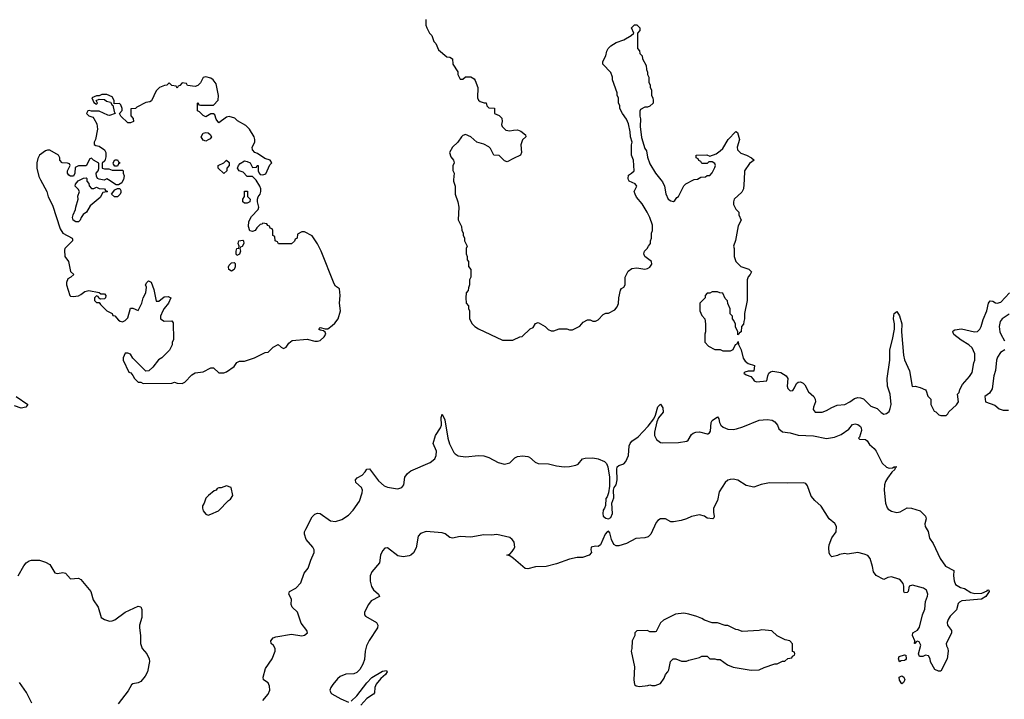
# Model space of a CAD drawing. Header units: inches. Extents: x 2473073 to 2657680, y 705365 to 849016.
# Tile 133 of 151: x 2616198 to 2623778, y 745999 to 751233. Entities that reach past the tile are written whole.
import ezdxf

# ---------------------------------------------------------------- set-up
doc = ezdxf.new("R2010")
doc.units = ezdxf.units.IN
doc.header["$MEASUREMENT"] = 0
for name, color, linetype in [('C6714', 7, 'Continuous'), ('C6715', 7, 'Continuous'), ('C6724', 7, 'Continuous'), ('C6725', 7, 'Continuous')]:
    doc.layers.add(name, color=color, linetype=linetype)

msp = doc.modelspace()

# ---------------------------------------------------------------- linework, layer by layer
at = {"layer": 'C6714', "color": 5}
for points, elevation in [([(2616358.7, 750000), (2616406.8, 749910), (2616418, 749870), (2616450, 749804.7), (2616510, 749622), (2616531.3, 749590), (2616602, 749550), (2616603.6, 749543.6), (2616604.7, 749530), (2616544.7, 749470), (2616542.8, 749457.2), (2616546, 749410), (2616574.8, 749370), (2616590, 749294), (2616614, 749270), (2616592, 749250), (2616570, 749238), (2616558, 749210), (2616558, 749190), (2616584.7, 749110), (2616590, 749104.7), (2616610, 749101), (2616650, 749107.3), (2616670, 749116), (2616700.9, 749139.1), (2616730, 749146.8), (2616810, 749132), (2616822, 749122), (2616850, 749122), (2616862, 749110), (2616858, 749090), (2616850, 749082), (2616820.4, 749080.4), (2616807.3, 749087.3), (2616802, 749102), (2616790, 749106), (2616774, 749090), (2616774, 749070), (2616790, 749054), (2616810, 749054), (2616819.6, 749039.6), (2616870, 748992), (2616911.1, 748971.1), (2616914, 748954), (2616930, 748952), (2616959.6, 748919.6), (2616971.1, 748911.1), (2616990, 748907.3), (2617010, 748916), (2617030, 748938), (2617050, 749012), (2617070, 749012), (2617110, 748994), (2617139.3, 749050), (2617149.4, 749090.6), (2617169, 749130), (2617174, 749174), (2617168, 749190), (2617178, 749210), (2617190, 749222), (2617210, 749212), (2617230, 749154), (2617250, 749064.7), (2617270, 749066), (2617310, 749098.8), (2617341, 749101), (2617362, 749090), (2617344.7, 749050), (2617310, 749008), (2617301, 748990), (2617282, 748950), (2617282, 748930), (2617310, 748912), (2617370, 748914), (2617379.6, 748899.6), (2617382, 748770), (2617372.7, 748747.3), (2617372, 748730), (2617351.1, 748688.9), (2617292, 748630), (2617267.1, 748612.9), (2617223.6, 748556.4), (2617191.6, 748528.4), (2617170, 748526), (2617070, 748626), (2617050, 748658), (2617030, 748666), (2617010, 748666), (2616994, 748630), (2616994, 748610), (2617038, 748518), (2617052.7, 748512.7), (2617070, 748494), (2617082, 748470), (2617110, 748442), (2617130, 748442), (2617150, 748432), (2617370, 748434), (2617390, 748442), (2617410, 748434), (2617450, 748432), (2617470, 748442), (2617523.1, 748496.9), (2617550, 748514), (2617610, 748522), (2617670, 748552), (2617690, 748552), (2617730, 748514), (2617770, 748514), (2617790, 748522), (2617850, 748562), (2617870, 748592), (2617890, 748602), (2617930, 748602), (2618006, 748630), (2618088.9, 748671.1), (2618110, 748672), (2618150, 748712), (2618188.4, 748731.6), (2618210, 748712), (2618230, 748702), (2618250, 748712), (2618270, 748742), (2618296.4, 748763.6), (2618410, 748773), (2618470, 748757.1), (2618490, 748756.3), (2618510, 748762.8), (2618542, 748790), (2618555.3, 748810), (2618550, 748826), (2618538, 748838), (2618510, 748842), (2618502, 748850), (2618504, 748856), (2618510, 748862), (2618550, 748851.3), (2618570, 748851), (2618603.3, 748876.7), (2618624.5, 748895.5), (2618649, 748930), (2618668.7, 748990), (2618661.2, 749050), (2618665.2, 749110), (2618659, 749159), (2618630, 749182), (2618618.6, 749198.6), (2618519, 749450), (2618490, 749508), (2618450, 749568), (2618390, 749598), (2618370, 749598), (2618338, 749582), (2618334, 749550), (2618318, 749542), (2618312.7, 749527.3), (2618290, 749506), (2618190, 749506), (2618182, 749522), (2618166, 749530), (2618162, 749562), (2618146, 749570), (2618146, 749610), (2618142, 749622), (2618127.3, 749627.3), (2618122, 749642), (2618107.3, 749647.3), (2618102, 749662), (2618070, 749666), (2618062, 749658), (2618050, 749655.3), (2618024.7, 749630), (2618011.3, 749608.7), (2617990, 749602), (2617970, 749606), (2617960.5, 749640.5), (2617961.3, 749678.7), (2617982, 749718), (2618033.2, 749770), (2618039.3, 749790), (2618028.7, 749830), (2618028, 749850), (2618034, 749870), (2618048.7, 749890), (2618055.3, 749910), (2618055.3, 749930), (2618048, 749950), (2618018, 749998), (2618016, 750000)], 40), ([(2616714, 750000), (2616714, 749990), (2616731.6, 749971.6), (2616732.7, 749952.7), (2616750, 749934), (2616770, 749934), (2616790, 749942), (2616810, 749932), (2616851.1, 749931.1), (2616858, 749918), (2616874, 749910), (2616870, 749906), (2616838, 749902), (2616816.9, 749863.1), (2616739.8, 749800.2), (2616711.3, 749750), (2616686.8, 749733.2), (2616671.3, 749710), (2616664.7, 749690), (2616650, 749675.3), (2616630, 749675.3), (2616610, 749688), (2616606, 749710), (2616609.2, 749730), (2616629, 749770), (2616629.3, 749790), (2616649, 749850), (2616645.2, 749874.8), (2616658, 749910), (2616648.4, 749928.4), (2616626, 749950), (2616627.3, 749967.3), (2616647.3, 749992.7), (2616663.5, 750000)], 40), ([(2616854, 750000), (2616850, 749998), (2616836.7, 750000)], 40), ([(2616995.3, 750000), (2616983.6, 749976.4), (2616959.6, 749960.4), (2616940.4, 749960.4), (2616881.8, 750000)], 40), ([(2619538.7, 750000), (2619538, 749990), (2619551.3, 749950), (2619551.3, 749890), (2619571.3, 749830), (2619578, 749790), (2619572.7, 749692.7), (2619599.6, 749639.6), (2619602, 749610), (2619611.6, 749591.6), (2619612.7, 749572.7), (2619622, 749550), (2619622, 749530), (2619642, 749490), (2619634, 749470), (2619634, 749430), (2619642, 749410), (2619643.6, 749383.6), (2619652, 749370), (2619652.7, 749332.7), (2619672, 749310), (2619672, 749250), (2619662, 749230), (2619662, 749190), (2619652.7, 749167.3), (2619651.6, 749148.4), (2619634, 749130), (2619632, 749090), (2619634, 749050), (2619654, 749030), (2619654, 749010), (2619662, 748990), (2619662, 748930), (2619682, 748890), (2619702, 748870), (2619730, 748851.3), (2619914.6, 748765.4), (2619994.6, 748765.4), (2620000, 748768.1)], 40), ([(2616170.8, 748330), (2616261, 748270), (2616244.7, 748250), (2616210, 748242.4), (2616158.5, 748258.5)], 20), ([(2618070.8, 745989.2), (2618110, 746038.4), (2618123.9, 746070), (2618120.3, 746100.3), (2618110, 746126.6), (2618076, 746150), (2618071.6, 746170), (2618090, 746235.8), (2618141.5, 746310), (2618165.8, 746370), (2618164.5, 746390), (2618152.6, 746412.6), (2618134.7, 746430), (2618131.1, 746450), (2618150, 746472.9), (2618170, 746479.7), (2618290, 746500.4), (2618370, 746488.7), (2618390, 746492.6), (2618413.7, 746510), (2618408.7, 746530), (2618365.3, 746585.3), (2618337.2, 746670), (2618294.7, 746710), (2618287.6, 746730), (2618289.8, 746770), (2618271.1, 746810), (2618276.2, 746830), (2618324.6, 746855.4), (2618362.5, 746897.5), (2618388.8, 746970), (2618419.8, 747010), (2618438.5, 747070), (2618465.6, 747130), (2618466.2, 747150), (2618454.8, 747170), (2618403.4, 747230), (2618389.4, 747270), (2618391.3, 747290), (2618400.2, 747310), (2618450, 747404), (2618470, 747425.5), (2618490, 747433.2), (2618510, 747431.1), (2618590, 747373.7), (2618630, 747368.3), (2618677.2, 747382.8), (2618730, 747417.4), (2618765, 747455), (2618815.1, 747524.9), (2618834.6, 747590), (2618836.5, 747610), (2618829.8, 747629.8), (2618786.9, 747670), (2618783, 747690), (2618795.6, 747704.4), (2618833.7, 747726.3), (2618857, 747750), (2618870, 747771), (2618890, 747774.8), (2618960.5, 747680.5), (2619003.9, 747643.9), (2619030, 747633.7), (2619090, 747622.7), (2619110, 747621.1), (2619139.6, 747630), (2619154.8, 747650), (2619162, 747710), (2619182.4, 747737.6), (2619210, 747757.6), (2619357, 747823), (2619394, 747850), (2619404.3, 747875.7), (2619405.6, 747910), (2619382, 747970), (2619398.7, 748030), (2619437.4, 748090), (2619444.4, 748110), (2619441.6, 748170), (2619450, 748194.8), (2619470, 748151.3), (2619494.4, 748010), (2619506.2, 747966.2), (2619540.1, 747900.1), (2619550, 747888.9), (2619574.3, 747874.3), (2619630, 747866), (2619730, 747877.1), (2619770, 747874.4), (2619810, 747860.2), (2619882.6, 747822.6), (2619930, 747810.8), (2619970, 747820.6), (2620000, 747849.6)], 20), ([(2620000, 747217.5), (2619990.4, 747230.4), (2619970, 747244.9), (2619870, 747269.2), (2619830, 747264), (2619770, 747266.6), (2619670, 747247.1), (2619590, 747252.8), (2619530, 747240.5), (2619510, 747244.9), (2619472.8, 747272.8), (2619450, 747281.9), (2619327.8, 747292.2), (2619284.4, 747275.6), (2619265.4, 747254.6), (2619250, 747165.7), (2619230, 747127.8), (2619210.2, 747110), (2619195.9, 747104.1), (2619150, 747097.3), (2619110, 747105), (2619030, 747165), (2619010, 747163.5), (2618990, 747141.5), (2618975.3, 747110), (2618969.2, 747050), (2618910, 746981.2), (2618896.1, 746950), (2618896.2, 746910), (2618906.8, 746866.8), (2618922.2, 746842.2), (2618959.7, 746810), (2618968.9, 746790), (2618903.6, 746756.4), (2618882.3, 746730), (2618852.9, 746670), (2618851.3, 746650), (2618860.6, 746640.6), (2618944.6, 746590), (2618955.8, 746570), (2618952.1, 746550), (2618888.6, 746451.4), (2618868.6, 746411.4), (2618857.8, 746370), (2618852.9, 746307.1), (2618840.5, 746270), (2618817.7, 746230), (2618793, 746207), (2618770, 746196.7), (2618710, 746193.5), (2618665.5, 746174.5), (2618643.9, 746156.1), (2618607.8, 746112.2), (2618592.3, 746090), (2618585.7, 746070), (2618592.7, 746050), (2618602, 746042), (2618670, 746004), (2618730, 745977.6)], 20), ([(2620000, 747083.4), (2619990, 747091.8), (2619970, 747104.5), (2619948, 747110), (2619970, 747117.3), (2619990, 747136.5), (2620000, 747153.4)], 20), ([(2616186.4, 746950), (2616230, 747028.3), (2616247.2, 747050), (2616270, 747066.3), (2616290, 747071.5), (2616350, 747070.2), (2616396.4, 747056.4), (2616430, 747036.4), (2616470, 746972.4), (2616490, 746968.9), (2616530, 746974.7), (2616550, 746970.3), (2616590, 746926), (2616650, 746932.8), (2616670, 746921.2), (2616745.9, 746830), (2616764.2, 746764.2), (2616801.5, 746710), (2616826.3, 746630), (2616850, 746612.9), (2616890, 746601.3), (2616910, 746602.7), (2616930, 746612.1), (2617011.3, 746670), (2617110, 746715.3), (2617131.4, 746711.4), (2617137.3, 746690), (2617138.4, 746630), (2617121, 746570), (2617120.1, 746550), (2617128.3, 746490), (2617128.6, 746430), (2617140.7, 746390), (2617178, 746350), (2617195.7, 746310), (2617196.4, 746290), (2617182.2, 746210), (2617163.6, 746176.4), (2617130, 746137.7), (2617110, 746126.6), (2617070, 746119.5), (2617059.8, 746110), (2617034.3, 746065.7), (2616955.5, 745964.5)], 20), ([(2618750, 745983.9), (2618794.5, 746025.5), (2618870, 746126), (2618910, 746166.2), (2618990, 746215.3), (2619022, 746222), (2619027.7, 746210), (2619014, 746190), (2618979.4, 746160.6), (2618943, 746117), (2618932.7, 746090), (2618928.9, 746050), (2618921.8, 746038.2), (2618870, 746004.7), (2618824.9, 745955.1)], 20), ([(2616290.5, 745970), (2616250.8, 746050.8), (2616197.5, 746130)], 20)]:
    msp.add_lwpolyline(points, dxfattribs=dict(at, elevation=elevation))
at = {"layer": 'C6714', "color": 5, "elevation": 40}
for points in [[(2616928.4, 749868.4), (2616906, 749890), (2616930, 749922), (2616950, 749934), (2616970, 749934), (2616978, 749918), (2616976.9, 749903.1), (2616972, 749890), (2616950, 749868.7)], [(2617930, 749819), (2617915.3, 749830), (2617915.3, 749850), (2617928.4, 749871.6), (2617930, 749912), (2617951.3, 749911.3), (2617951.6, 749871.6), (2617972, 749850), (2617970, 749829.2), (2617950, 749819)], [(2617870, 749418), (2617864, 749430), (2617864, 749450), (2617870, 749472), (2617886, 749474), (2617888, 749490), (2617879, 749510), (2617885.2, 749530), (2617915.3, 749535.3), (2617922, 749530), (2617924.7, 749510), (2617910, 749486), (2617898, 749482), (2617894, 749470), (2617898, 749450), (2617890, 749428)], [(2617830, 749295.3), (2617809.4, 749309.4), (2617806, 749330), (2617810, 749342), (2617830, 749361), (2617850, 749362), (2617856, 749356), (2617856, 749330), (2617850, 749308.7)], [(2617790, 747642), (2617750, 747628.7), (2617730, 747628.7), (2617718, 747622), (2617710.7, 747609.3), (2617696, 747604), (2617650.9, 747569.1), (2617631, 747549), (2617618, 747510), (2617604.7, 747490), (2617604.7, 747470), (2617611.3, 747450), (2617630, 747424.7), (2617650, 747418), (2617670, 747424.7), (2617728.4, 747451.6), (2617806, 747530), (2617820.4, 747539.6), (2617838, 747570), (2617826, 747630)]]:
    msp.add_lwpolyline(points, close=True, dxfattribs=at)
at = {"layer": 'C6715', "color": 5, "elevation": 40}
for points in [[(2619324.7, 751235.3), (2619324.7, 751190), (2619331.3, 751170), (2619352, 751130), (2619370.9, 751110.9), (2619386, 751066), (2619402, 751050), (2619422, 751002), (2619486.4, 750946.4), (2619510, 750944.7), (2619530.6, 750930.6), (2619532, 750890), (2619571.3, 750831.3), (2619572, 750810), (2619590, 750774), (2619610, 750774), (2619630, 750792), (2619670, 750792), (2619696.9, 750776.9), (2619705.4, 750765.4), (2619724.7, 750710), (2619722, 750630), (2619730, 750614), (2619743.6, 750603.6), (2619772.7, 750592.7), (2619790, 750592), (2619794, 750570), (2619810, 750554), (2619852.7, 750552.7), (2619854, 750510), (2619890, 750494), (2619910, 750474), (2619911.3, 750450), (2619906, 750426), (2619912, 750410), (2619941, 750381), (2619970, 750378), (2620000, 750381.3)], [(2618016, 750000), (2617990, 750026), (2617950, 750026), (2617918, 750058), (2617888, 750070), (2617875.3, 750090), (2617882, 750110), (2617894.6, 750125.4), (2617930, 750144.7), (2617950, 750142), (2617972, 750130), (2617990, 750094), (2618022, 750098), (2618026, 750110), (2618034, 750110), (2618034, 750070), (2618042, 750050), (2618050, 750042), (2618070, 750038), (2618093.6, 750046.4), (2618124, 750116), (2618138, 750130), (2618126, 750150), (2618084.7, 750164.7), (2618030, 750202), (2618009.3, 750209.3), (2617989.4, 750229.4), (2617988.9, 750251.1), (2618008.7, 750290), (2618008.7, 750310), (2618002, 750330), (2617968, 750390), (2617938, 750418), (2617874.6, 750454.6), (2617853.6, 750473.6), (2617810, 750488), (2617790, 750482), (2617730, 750439), (2617710, 750468), (2617700.4, 750500.4), (2617690, 750508.7), (2617670, 750509), (2617630, 750485.2), (2617610, 750495.3), (2617583.1, 750523.1), (2617566, 750530), (2617566, 750590), (2617570, 750594), (2617578, 750578), (2617590, 750574), (2617690, 750574), (2617727.3, 750612.7), (2617728.7, 750650), (2617710, 750738), (2617688, 750770), (2617670, 750782), (2617630, 750793.2), (2617611.6, 750788.4), (2617590, 750746), (2617570, 750726), (2617550, 750718), (2617490, 750726), (2617482, 750742), (2617450, 750746), (2617430, 750726), (2617418, 750722), (2617410, 750706), (2617402, 750722), (2617370, 750726), (2617350, 750746), (2617331.6, 750728.4), (2617312.7, 750727.3), (2617274, 750710), (2617250, 750686), (2617212.7, 750607.3), (2617199.6, 750600.4), (2617170, 750595.3), (2617099.6, 750560.4), (2617090, 750548.7), (2617054, 750546), (2617052.7, 750492.7), (2617071.3, 750471.3), (2617074, 750450), (2617050, 750438), (2617030, 750438), (2616978, 750490), (2616966, 750510), (2616987.3, 750532.7), (2616988, 750550), (2616976.4, 750576.4), (2616967.3, 750587.3), (2616926, 750586), (2616926, 750610), (2616910, 750638), (2616870, 750658), (2616830, 750658), (2616810, 750646), (2616790, 750646), (2616754, 750630), (2616770, 750594), (2616790, 750582), (2616798, 750590), (2616786, 750610), (2616810, 750622), (2616850, 750618), (2616866, 750606), (2616898, 750598), (2616910, 750574), (2616914, 750574), (2616924.7, 750524.7), (2616934, 750510), (2616890, 750495.3), (2616876.4, 750496.4), (2616810, 750528.7), (2616750, 750528), (2616734, 750534), (2616722, 750530), (2616712, 750510), (2616730, 750492), (2616761, 750481), (2616770, 750472), (2616791.3, 750430), (2616798, 750390), (2616782, 750310), (2616772, 750290), (2616772.7, 750272.7), (2616783.6, 750263.6), (2616810, 750258), (2616850, 750230.8), (2616861, 750210), (2616862, 750178), (2616854.8, 750145.2), (2616832.7, 750127.3), (2616834, 750090), (2616850, 750084.7), (2616883.6, 750083.6), (2616910, 750074), (2616990, 750074), (2616994, 750070), (2616994, 750050), (2617002, 750030), (2616996.9, 750003.1), (2616995.3, 750000)], [(2620000, 750163), (2619950, 750138), (2619930, 750146), (2619890, 750188), (2619848.9, 750188.9), (2619822, 750242), (2619810, 750254), (2619770, 750273.2), (2619718, 750290), (2619671.7, 750331.7), (2619630, 750348.7), (2619610, 750342), (2619598, 750330), (2619571.3, 750290), (2619531, 750250), (2619506, 750210), (2619516.9, 750176.9), (2619538, 750150), (2619542, 750130), (2619531.6, 750108.4), (2619531.6, 750071.6), (2619542, 750050), (2619538.7, 750000)], [(2616836.7, 750000), (2616810, 750004), (2616798, 750010), (2616788.4, 750028.4), (2616788, 750050), (2616802, 750070), (2616807.3, 750087.3), (2616807.3, 750127.3), (2616766, 750150), (2616750, 750166), (2616738, 750162), (2616710, 750108), (2616650, 750108), (2616624.7, 750095.3), (2616622, 750050), (2616612, 750028), (2616590, 750028), (2616576.4, 750036.4), (2616566, 750050), (2616566, 750070), (2616586, 750110), (2616582, 750122), (2616567.3, 750127.3), (2616526, 750130), (2616508, 750150), (2616508, 750170), (2616498, 750190), (2616430, 750228.7), (2616411.6, 750228.4), (2616398, 750222), (2616350.9, 750189.1), (2616337.3, 750162.7), (2616330.5, 750130), (2616330.5, 750090), (2616345.2, 750025.2), (2616358.7, 750000)], [(2616663.5, 750000), (2616690, 750012), (2616710, 750014), (2616714, 750010), (2616714, 750000)], [(2616881.8, 750000), (2616870, 750008), (2616854, 750000)]]:
    msp.add_lwpolyline(points, dxfattribs=at)
for points in [[(2617630, 750298), (2617610, 750306), (2617595.3, 750330), (2617610, 750358), (2617630, 750364.7), (2617650, 750361), (2617664.7, 750350), (2617674, 750330), (2617663.6, 750316.4), (2617650, 750308)], [(2616930, 750106), (2616920.4, 750120.4), (2616918, 750130), (2616930, 750154), (2616950, 750154), (2616958, 750138), (2616972, 750130), (2616958, 750122), (2616950, 750106)], [(2617770, 750048), (2617726, 750090), (2617726, 750110), (2617768.9, 750131.1), (2617790, 750151.3), (2617810, 750134), (2617812, 750110), (2617794, 750090), (2617794, 750070)]]:
    msp.add_lwpolyline(points, close=True, dxfattribs=at)
at = {"layer": 'C6724', "color": 5}
for points, elevation in [([(2620000, 748768.1), (2620048.4, 748791.6), (2620067.3, 748792.7), (2620128.9, 748851.1), (2620150, 748862), (2620170, 748894), (2620190, 748902), (2620242, 748870), (2620266.4, 748846.4), (2620290, 748838), (2620310, 748838), (2620350, 748851.3), (2620410, 748851.3), (2620430, 748844.7), (2620454.6, 748845.4), (2620510, 748872), (2620536.4, 748903.6), (2620570, 748922), (2620590, 748922), (2620610, 748912), (2620630, 748912), (2620650, 748922), (2620690, 748962), (2620710, 748972), (2620730, 748972), (2620780.4, 748999.6), (2620798, 749022), (2620807.3, 749047.3), (2620809.1, 749090.9), (2620822, 749150), (2620830, 749162), (2620850, 749174), (2620858, 749190), (2620858, 749250), (2620883.1, 749296.9), (2620910, 749318), (2620950, 749321), (2621010, 749311.3), (2621030, 749316), (2621050, 749327.3), (2621064, 749350), (2621062, 749370), (2621009.3, 749409.3), (2621002, 749430), (2621008, 749450), (2621028, 749470), (2621038, 749490), (2621055.3, 749510), (2621055.3, 749530), (2621062, 749550), (2621062, 749590), (2621068.7, 749610), (2621068.7, 749650), (2621049.1, 749709.1), (2621029, 749750), (2620990, 749815.3), (2620946.3, 749866.3), (2620935.3, 749890), (2620928.7, 749910), (2620948.7, 749950), (2620935.3, 749970), (2620889.6, 749989.6), (2620885.1, 750000)], 40), ([(2621133.2, 750000), (2621145.4, 749985.4), (2621161, 749950), (2621171, 749891), (2621190, 749852), (2621210, 749838), (2621230, 749832), (2621240.4, 749839.6), (2621256.4, 749863.6), (2621268.4, 749871.6), (2621310, 749954), (2621326, 749970), (2621386, 750000)], 40), ([(2621774.9, 750000), (2621771, 749930), (2621756.3, 749903.7), (2621698, 749850), (2621692, 749830), (2621692, 749810), (2621710, 749774), (2621734, 749750), (2621734, 749730), (2621752, 749690), (2621730, 749646), (2621707.9, 749532.1), (2621692, 749490), (2621698, 749470), (2621698, 749410), (2621711.1, 749371.1), (2621750, 749332), (2621810, 749311.3), (2621832, 749290), (2621822, 749270), (2621806.4, 749253.6), (2621798, 749230), (2621798, 749070), (2621778, 748970), (2621778, 748930), (2621771.3, 748910), (2621771.1, 748888.9), (2621754, 748870), (2621751.6, 748828.4), (2621738, 748822), (2621734, 748810), (2621727.3, 748807.3), (2621726, 748830), (2621708.4, 748868.4), (2621707.3, 748887.3), (2621696.4, 748916.4), (2621686, 748930), (2621686, 748950), (2621668.4, 748968.4), (2621667.3, 749007.3), (2621648.4, 749048.4), (2621647.3, 749067.3), (2621630, 749086), (2621610, 749126), (2621588.4, 749128.4), (2621570, 749138), (2621530, 749138), (2621510, 749126), (2621490, 749126), (2621474, 749110), (2621474, 749090), (2621434, 749050), (2621434, 748990), (2621450, 748954), (2621472, 748930), (2621478, 748890), (2621478, 748830), (2621471.3, 748810), (2621472, 748750), (2621499.6, 748719.6), (2621550, 748692), (2621590, 748692), (2621610, 748682), (2621670, 748682), (2621690, 748694), (2621708.4, 748731.6), (2621722, 748738), (2621730, 748754), (2621732.7, 748732.7), (2621751.1, 748691.1), (2621766.4, 748626.4), (2621782.8, 748602.8), (2621806.4, 748586.4), (2621854, 748570), (2621850, 748526), (2621806, 748526), (2621781, 748519), (2621772, 748510), (2621790, 748498), (2621826, 748486), (2621845.4, 748465.4), (2621851.6, 748451.6), (2621870, 748444.7), (2621950, 748452), (2621956, 748490), (2621964, 748510), (2621978.6, 748521.4), (2621994.8, 748525.2), (2622056.1, 748516.1), (2622098.8, 748490), (2622110.8, 748470), (2622106.4, 748410), (2622110, 748392), (2622130, 748376), (2622150, 748378), (2622163.2, 748396.8), (2622177.2, 748430), (2622190, 748442.8), (2622210, 748444), (2622230, 748434.8), (2622241.6, 748421.6), (2622270, 748366.8), (2622310.4, 748330.4), (2622322, 748310), (2622324.9, 748290), (2622307.7, 748250), (2622306.8, 748230), (2622322, 748210), (2622375.3, 748210), (2622410, 748222.4), (2622450, 748247.7), (2622490, 748264.9), (2622550, 748268.8), (2622589.3, 748290), (2622623.6, 748316.4), (2622650, 748323.6), (2622670, 748322), (2622693.2, 748313.2), (2622750, 748257.6), (2622797.7, 748237.7), (2622830, 748207.3), (2622850, 748196), (2622870, 748201), (2622890, 748216), (2622900.1, 748239.9), (2622905.6, 748270), (2622898, 748350), (2622878.9, 748410), (2622876.8, 748470), (2622895.6, 748610), (2622895.5, 748690), (2622917.7, 748770), (2622932.9, 748850), (2622932.1, 748890), (2622923.9, 748930), (2622926.1, 748953.9), (2622930, 748971), (2622950, 748986.8), (2622971.2, 748951.2), (2622988.9, 748890), (2622987.2, 748830), (2623000.9, 748650), (2623010, 748613), (2623048.6, 748530), (2623067.1, 748407.1), (2623090.9, 748410.9), (2623130, 748401), (2623170, 748382), (2623176, 748376), (2623190, 748334), (2623212, 748310), (2623212, 748270), (2623238, 748218), (2623250, 748214), (2623274, 748190), (2623290, 748184.7), (2623330, 748184.7), (2623343.1, 748196.9), (2623350, 748212), (2623410, 748266), (2623424, 748290), (2623418, 748350), (2623430, 748362), (2623436, 748384), (2623457, 748423), (2623510, 748485.5), (2623530, 748516), (2623543, 748590), (2623550.8, 748610), (2623550, 748659), (2623530, 748706.6), (2623504.5, 748730), (2623445.5, 748765.5), (2623389.7, 748809.7), (2623381.2, 748830), (2623384.1, 748835.9), (2623396, 748844), (2623448.2, 748851.8), (2623549.1, 748829.1), (2623570, 748832), (2623589.6, 748850), (2623599.2, 748870), (2623614.6, 748925.4), (2623643.9, 748990), (2623655.6, 749050), (2623661.3, 749058.7), (2623670, 749068), (2623690, 749064.4), (2623710, 749052), (2623722, 749050), (2623750, 749056.5), (2623816.9, 749130)], 40), ([(2623813.8, 748966.2), (2623761.3, 748930), (2623745.3, 748910), (2623738.5, 748870), (2623744.4, 748830), (2623750.3, 748810.3), (2623779.9, 748759.9)], 40), ([(2623782.8, 748690), (2623748.2, 748670), (2623725.3, 748634.7), (2623718.3, 748610), (2623709.1, 748530.9), (2623697.1, 748490), (2623683, 748390), (2623664.1, 748355.9), (2623627.7, 748330), (2623632, 748290), (2623705.4, 748265.4), (2623736.9, 748236.9), (2623770, 748224.7), (2623810, 748224.7)], 40), ([(2620000, 747849.6), (2620010, 747859.2), (2620029.6, 747870), (2620070, 747874.5), (2620110, 747869), (2620122.9, 747862.9), (2620165.6, 747825.6), (2620190, 747816), (2620270, 747811.8), (2620330, 747796.8), (2620390, 747788.4), (2620430, 747790.9), (2620478.7, 747801.3), (2620496.2, 747810), (2620530, 747850.6), (2620550, 747855.5), (2620610, 747858), (2620650, 747850.4), (2620698.8, 747830), (2620714.9, 747814.9), (2620724.4, 747790), (2620738, 747710), (2620738.8, 747641.2), (2620732, 747590), (2620721, 747559), (2620710, 747546), (2620707.3, 747492.7), (2620701, 747470), (2620690, 747455.3), (2620687.2, 747430), (2620690.7, 747410), (2620710, 747393.4), (2620730, 747389), (2620750, 747398.8), (2620760.9, 747430), (2620757.2, 747510), (2620771.5, 747550), (2620768, 747610), (2620774, 747630), (2620790, 747652), (2620796.3, 747690), (2620794.7, 747770), (2620798.4, 747790), (2620810, 747800.4), (2620850, 747813.4), (2620865.4, 747830), (2620884.2, 747875.8), (2620889.8, 747950), (2620896.4, 747970), (2620910, 747987), (2620959.6, 748020.4), (2621037, 748103), (2621080.5, 748159.5), (2621093.8, 748186.2), (2621110, 748251), (2621130, 748271.3), (2621150, 748244.7), (2621150.3, 748210.3), (2621114.4, 748165.6), (2621103.4, 748136.6), (2621084.6, 748055.4), (2621084.4, 748030), (2621099.3, 747999.3), (2621130, 747977.3), (2621150, 747973.8), (2621270, 747976.5), (2621332.9, 747987.1), (2621344.9, 747995.1), (2621370, 748038.4), (2621382.9, 748050), (2621403.4, 748056.6), (2621430, 748058.9), (2621490, 748042.6), (2621495.3, 748044.7), (2621508.6, 748051.4), (2621515.8, 748064.2), (2621522, 748130), (2621530, 748146), (2621570, 748174), (2621580.4, 748160.4), (2621586, 748130), (2621595.6, 748110), (2621613.9, 748093.9), (2621650, 748079), (2621690, 748077.8), (2621717, 748083), (2621763.7, 748096.3), (2621890, 748147.8), (2621953.1, 748153.1), (2621990, 748148.2), (2622010, 748135.5), (2622030.4, 748110), (2622043.1, 748083.1), (2622070, 748059.1), (2622130, 748051.3), (2622190, 748034.4), (2622308.7, 748028.7), (2622410, 748008.2), (2622470, 748018), (2622521.3, 748038.7), (2622580.5, 748079.5), (2622610, 748114.8), (2622630, 748120.7), (2622650, 748116.3), (2622670, 748101), (2622676.3, 748090), (2622677.3, 748070), (2622662, 748018), (2622654, 748010), (2622663.6, 748003.6), (2622710, 747999.1), (2622722.8, 747990), (2622740.3, 747960.3), (2622774.9, 747930), (2622790, 747910.6), (2622838.5, 747818.5), (2622870, 747786.8), (2622890, 747779.1), (2622918, 747782), (2622930.7, 747790.7), (2622950.7, 747790.7), (2622932, 747788), (2622937.3, 747777.3), (2622935.5, 747770), (2622911.9, 747748.1), (2622877.8, 747702.2), (2622863.4, 747676.6), (2622855.2, 747650), (2622851.5, 747610), (2622862, 747510), (2622874.9, 747474.9), (2622883.8, 747463.8), (2622908.4, 747448.4), (2622950, 747438.6), (2622976.2, 747443.8), (2623030, 747473.8), (2623062.8, 747470), (2623130.7, 747450), (2623170.7, 747410), (2623177.3, 747390), (2623166, 747350), (2623168.2, 747330), (2623190.3, 747290.3), (2623201.3, 747241.3), (2623230, 747199.3), (2623282.6, 747082.6), (2623324.2, 747024.2), (2623390.3, 746990.3), (2623385.5, 746950), (2623391.6, 746911.6), (2623402.8, 746882.8), (2623439.3, 746859.3), (2623470, 746851.6), (2623520.9, 746820.9), (2623550, 746813.4), (2623604.5, 746815.5), (2623644.7, 746835.3), (2623650, 746842), (2623659.6, 746839.6), (2623662, 746830), (2623636, 746790), (2623602, 746770), (2623450, 746758), (2623432.1, 746747.9), (2623423.1, 746736.9), (2623410, 746688.7), (2623361.4, 746638.6), (2623345.5, 746614.5), (2623338.8, 746590), (2623341, 746570), (2623370.3, 746530), (2623370, 746508), (2623331.3, 746430), (2623331.6, 746411.6), (2623342, 746390), (2623344.7, 746370), (2623338.8, 746310), (2623290, 746215.3), (2623270, 746217.2), (2623242, 746230), (2623208.4, 746288.4), (2623208, 746310), (2623194.6, 746334.6), (2623170, 746338), (2623151.1, 746328.9), (2623126, 746330), (2623118, 746350), (2623135.3, 746415.3), (2623122, 746442), (2623110, 746446), (2623098, 746442), (2623090, 746428), (2623086, 746430), (2623088, 746450), (2623069.6, 746489.6), (2623074, 746510), (2623108.2, 746531.8), (2623124.4, 746555.6), (2623148, 746650), (2623166.2, 746693.8), (2623170, 746752), (2623187.6, 746792.4), (2623189.6, 746810), (2623178.6, 746838.6), (2623154.5, 746854.5), (2623070, 746878.4), (2623046, 746870), (2623037.1, 746830), (2623030, 746820.9), (2623010, 746819.3), (2623003.6, 746830), (2623005.1, 746870), (2622999.5, 746890), (2622977.5, 746917.5), (2622965.6, 746925.6), (2622910, 746942), (2622881.6, 746938.4), (2622850, 746922.7), (2622790, 746953.3), (2622770, 746980.9), (2622763.1, 747023.1), (2622744.8, 747084.8), (2622725.8, 747105.8), (2622698.2, 747118.2), (2622650, 747128.7), (2622570, 747117.2), (2622550, 747122), (2622510, 747115.3), (2622493.7, 747106.3), (2622450, 747096), (2622436, 747110), (2622430, 747128), (2622426.1, 747166.1), (2622428.6, 747188.6), (2622450, 747242.4), (2622483.5, 747290), (2622485.7, 747330), (2622473, 747353), (2622428.6, 747390), (2622367.4, 747487.4), (2622319.1, 747530), (2622290, 747563.6), (2622262.7, 747642.7), (2622250, 747660.5), (2622230, 747667.6), (2622110, 747663.2), (2621970, 747665.6), (2621906.5, 747653.5), (2621850, 747632.8), (2621790, 747644.7), (2621727.2, 747687.2), (2621690, 747694.4), (2621667.7, 747692.3), (2621650, 747685.6), (2621630.1, 747669.9), (2621582.9, 747597.1), (2621568.7, 747530), (2621538.7, 747470), (2621538, 747438), (2621544.7, 747410), (2621542, 747398), (2621534, 747390), (2621490, 747395.3), (2621469.1, 747409.1), (2621430, 747419), (2621370, 747406.6), (2621331.8, 747388.2), (2621290, 747375.6), (2621230, 747366.3), (2621210, 747367.1), (2621168.4, 747388.4), (2621130, 747389.8), (2621110, 747375.6), (2621098.9, 747361.1), (2621057.2, 747270), (2621036.2, 747250), (2621010, 747242.2), (2620941.2, 747238.8), (2620870, 747198.9), (2620810, 747180.3), (2620790, 747180.4), (2620772, 747192), (2620752.8, 747230), (2620741.5, 747281.5), (2620730, 747293.6), (2620721, 747290), (2620704.9, 747270), (2620670, 747188), (2620650, 747175.3), (2620630, 747179), (2620598, 747170), (2620596, 747150), (2620601, 747130), (2620582.8, 747110), (2620530, 747091.6), (2620490, 747092), (2620430, 747079.7), (2620330, 747043.1), (2620250, 747021.5), (2620170, 747018.5), (2620110, 747004.7), (2620090, 747007.6), (2620000, 747083.4)], 20), ([(2620000, 747153.4), (2620009.8, 747170), (2620005.6, 747210), (2620000, 747217.5)], 20)]:
    msp.add_lwpolyline(points, dxfattribs=dict(at, elevation=elevation))
for points, elevation in [([(2621310, 746662), (2621245.4, 746654.6), (2621154, 746610), (2621131.6, 746588.4), (2621098, 746522), (2621090, 746518), (2621050, 746518), (2621030, 746528), (2620950, 746526), (2620934, 746510), (2620934, 746490), (2620912, 746450), (2620911.3, 746390), (2620904.7, 746370), (2620931, 746250), (2620924.7, 746150), (2620930, 746114), (2620943.6, 746103.6), (2620970, 746098), (2621034.6, 746105.4), (2621050, 746111.3), (2621065.4, 746105.4), (2621090, 746104.7), (2621130, 746122), (2621158, 746162), (2621169.1, 746190.9), (2621188, 746210), (2621194.6, 746225.4), (2621208.4, 746291.6), (2621228.4, 746311.6), (2621250, 746312), (2621292.7, 746292.7), (2621330, 746292), (2621350, 746302), (2621430, 746322), (2621450, 746331.3), (2621490, 746331.3), (2621510, 746312), (2621550, 746312), (2621565.4, 746305.4), (2621590, 746304.7), (2621646, 746266), (2621690, 746246.8), (2621830, 746222.8), (2621890, 746226), (2621930, 746244.7), (2622010, 746271.3), (2622030, 746272), (2622070, 746292), (2622087.3, 746292.7), (2622110, 746314), (2622142, 746318), (2622147.3, 746332.7), (2622162, 746338), (2622166, 746350), (2622162, 746362), (2622148, 746368), (2622147.3, 746427.3), (2622126, 746450), (2622090, 746458), (2622030, 746488), (2621987.3, 746527.3), (2621910, 746534), (2621890, 746529), (2621760.2, 746520.2), (2621730, 746535.3), (2621710, 746538), (2621650, 746568), (2621630, 746568.7), (2621570, 746588.7), (2621530, 746588.7), (2621470, 746608.7), (2621450, 746622), (2621410, 746638), (2621350, 746655.3)], 40), ([(2622970, 746288), (2622962, 746310), (2622969, 746330), (2623010, 746342), (2623019.6, 746339.6), (2623022, 746310), (2623016.9, 746303.1), (2623010, 746298), (2622983.6, 746296.4)], 20), ([(2622990, 746118), (2622970, 746146), (2622968.7, 746170), (2622990, 746181), (2623004.7, 746170), (2623010.7, 746150), (2623002, 746130)], 20)]:
    msp.add_lwpolyline(points, close=True, dxfattribs=dict(at, elevation=elevation))
at = {"layer": 'C6725', "color": 5, "elevation": 40}
for points in [[(2620885.1, 750000), (2620880.9, 750010), (2620884.1, 750035.9), (2620908, 750050), (2620928, 750070), (2620922, 750150), (2620908.7, 750190), (2620908.4, 750268.4), (2620912.7, 750290), (2620899, 750330), (2620897.2, 750370), (2620885.2, 750430), (2620870, 750468), (2620838, 750510), (2620818, 750550), (2620818, 750570), (2620808.4, 750591.6), (2620808, 750630), (2620798, 750650), (2620798, 750670), (2620762, 750770), (2620762, 750790), (2620750, 750826), (2620688, 750890), (2620688.4, 750911.6), (2620710, 750954), (2620718, 750990), (2620728, 751010), (2620750, 751032), (2620790, 751058), (2620850, 751078), (2620906, 751110), (2620926, 751130), (2620908.7, 751171.3), (2620930, 751194), (2620950, 751194), (2620972, 751170), (2620972, 751150), (2620954, 751130), (2620954, 751010), (2620970, 750994), (2620972.7, 750972.7), (2620990, 750954), (2620992.7, 750932.7), (2621019.6, 750879.6), (2621022, 750850), (2621032, 750830), (2621032, 750810), (2621042, 750790), (2621042, 750750), (2621052, 750730), (2621052.7, 750712.7), (2621062, 750690), (2621062, 750650), (2621072, 750630), (2621074, 750610), (2621074, 750590), (2621050, 750566), (2621030, 750558), (2621010, 750558), (2620978, 750542), (2620972.7, 750527.3), (2620972, 750490), (2620978, 750470), (2620974.8, 750410), (2620984.9, 750324.9), (2621010, 750242), (2621022, 750222), (2621030, 750174), (2621050, 750122), (2621091.3, 750050), (2621133.2, 750000)], [(2620000, 750381.3), (2620030, 750384.7), (2620055.3, 750375.3), (2620092.7, 750347.3), (2620094, 750330), (2620070, 750308), (2620054.8, 750270), (2620062, 750210), (2620054, 750190), (2620000, 750163)], [(2621386, 750000), (2621390, 750002), (2621414.6, 750005.4), (2621440.4, 750019.6), (2621476.4, 750023.6), (2621490, 750034), (2621510, 750034), (2621530, 750054), (2621550, 750094), (2621554, 750110), (2621550, 750126), (2621530, 750138), (2621502, 750138), (2621490, 750126), (2621450, 750126), (2621442, 750142), (2621427.3, 750147.3), (2621422, 750162), (2621406, 750170), (2621406, 750190), (2621488.4, 750191.6), (2621510, 750182), (2621559, 750201), (2621590, 750222), (2621610, 750242), (2621652.7, 750310), (2621710, 750371.3), (2621723.6, 750363.6), (2621738.8, 750310), (2621720.7, 750250), (2621722.8, 750230), (2621750, 750204), (2621792, 750190), (2621831.3, 750170), (2621851.3, 750150), (2621815.3, 750124.7), (2621778.8, 750070), (2621774.9, 750000)]]:
    msp.add_lwpolyline(points, dxfattribs=at)

doc.saveas('drawing.dxf')
